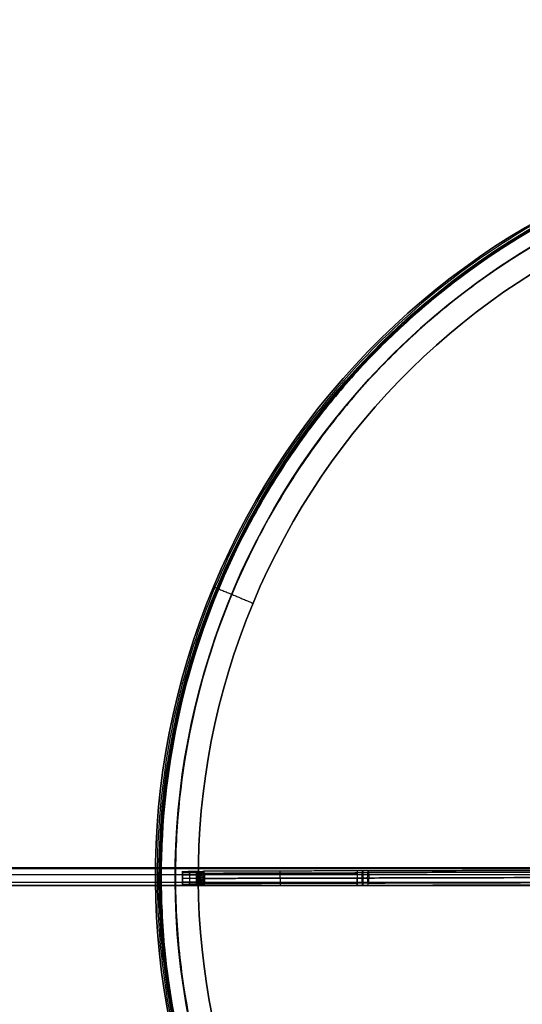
# Model space of a CAD drawing. Header units: millimetres. Extents: x -1649 to 240, y -242 to 238.
# Tile 39 of 256: x -250 to -109, y -38 to 238. Entities that reach past the tile are written whole.
import ezdxf

# ---------------------------------------------------------------- set-up
doc = ezdxf.new("R2010")
doc.units = ezdxf.units.MM
for name, color, linetype, true_color in [('BOMBILLA', 7, 'Continuous', 0xfff700), ('CABLE', 7, 'Continuous', 0x313030), ('NEGRO', 7, 'Continuous', 0x292828), ('PANTALLA', 7, 'Continuous', 0xffffff)]:
    doc.layers.add(name, color=color, linetype=linetype, true_color=true_color)

# ---------------------------------------------------------------- blocks, each defined once
blk = doc.blocks.new('DOME M 29914')
at = {"layer": 'CABLE'}
for points in [[(-0.2, 2.5, 11.5), (-1565.2, 2.5, 11.5)], [(-1565.2, 2.5, 11.5), (-0.2, 2.5, 11.5)], [(-0.2, 2.2, 12.68), (-1565.2, 2.2, 12.68)], [(-0.2, 2.2, 10.32), (-1565.2, 2.2, 10.32)], [(-0.2, 0.49, 13.95), (-1565.2, 0.49, 13.95)], [(-0.2, 0.49, 9.05), (-1565.2, 0.49, 9.05)], [(-0.2, -1.59, 13.43), (-1565.2, -1.59, 13.43)], [(-0.2, -1.59, 9.57), (-1565.2, -1.59, 9.57)], [(-1565.2, -2.5, 11.5), (-0.2, -2.5, 11.5)], [(-0.2, -2.5, 11.5), (-1565.2, -2.5, 11.5)]]:
    blk.add_open_spline(points, degree=1, dxfattribs=at)
at = {"layer": 'NEGRO', "extrusion": (0, 0, -1)}
for centre, radius, start, end in [((-12.5, 0, -253.25), 211.5, 292.5907, 112.5907), ((-12.5, 0, -253.5), 210, 329.8579, 149.8579), ((-12.5, 0, -253.25), 210.5, 292.5907, 112.5907), ((-12.5, 0, -253.5), 206, 329.8579, 149.8579), ((-12.5, 0, -247), 199.5, 292.5907, 112.5907), ((-12.5, 0, -258.5), 211.5, 292.5907, 112.5907), ((-12.5, 0, -248), 210.5, 292.5907, 112.5907), ((-12.5, 0, -258.5), 210.5, 292.5907, 112.5907), ((-12.5, 0, -259.5), 210, 329.8579, 149.8579), ((-12.5, 0, -247.5), 199.5, 292.5907, 112.5907), ((-12.5, 0, -259.5), 206, 329.8579, 149.8579), ((-12.5, 0, -259.5), 210, 149.8579, 329.8579), ((-12.5, 0, -253.5), 210, 149.8579, 329.8579), ((-12.5, 0, -259.5), 206, 149.8579, 329.8579), ((-12.5, 0, -253.5), 206, 149.8579, 329.8579)]:
    blk.add_arc(centre, radius, start, end, dxfattribs=at)
at = {"layer": 'NEGRO'}
for centre, radius, start, end in [((12.5, 0, 248), 211.5, 67.4093, 247.4093), ((12.5, 0, 246.5), 210, 67.4093, 247.4093), ((12.5, 0, 247.5), 210, 67.4093, 210.1421), ((12.5, 0, 247.5), 210, 67.4093, 210.1421), ((12.5, 0, 247.5), 206, 30.1421, 210.1421), ((12.5, 0, 246.5), 199.5, 67.4093, 247.4093), ((12.5, 0, 247.5), 206, 210.1421, 30.1421)]:
    blk.add_arc(centre, radius, start, end, dxfattribs=at)
at = {"layer": 'NEGRO', "extrusion": (0.999997, 0.002481, 1.76099e-28)}
blk.add_arc((0.97, 248.5, -191.5), 1, 270, 0, dxfattribs=at)
at = {"layer": 'NEGRO', "extrusion": (0.999997, 0.002481, 2.84222e-14)}
blk.add_arc((0.97, 248.5, -191.5), 1, 0, 90, dxfattribs=at)
at = {"layer": 'NEGRO', "extrusion": (0.999997, 0.002481, 0)}
for centre, radius, start, end in [((0.97, 248.5, -189.5), 1, 270, 360), ((0.97, 248.5, -189.5), 1, 0, 90), ((-0.03, 248.5, -164.13), 2, 270, 360), ((-1.03, 248.5, -191.5), 1, 90, 270), ((-1.03, 248.5, -189.5), 1, 90, 270), ((-0.03, 248.5, -164.13), 2, 90, 180), ((-0.03, 248.5, -142.5), 2, 90, 180)]:
    blk.add_arc(centre, radius, start, end, dxfattribs=at)
at = {"layer": 'NEGRO', "extrusion": (-0.245205, 0.56365, -0.788779)}
blk.add_arc((169.84, 211.66, -150.84), 1, 90.8876, 108.8201, dxfattribs=at)
at = {"layer": 'NEGRO', "extrusion": (-0.999997, -0.002481, 0)}
for start, end in [(90, 180), (270, 360)]:
    blk.add_arc((0.03, 248.5, 164.12), 2, start, end, dxfattribs=at)
at = {"layer": 'NEGRO', "extrusion": (-0.002481, 0.999997, -6.15285e-10)}
blk.add_arc((142.5, 278.5, 1.97), 30, 264.2101, 270, dxfattribs=at)
at = {"layer": 'NEGRO', "extrusion": (0.999997, 0.002481, 5.68438e-14)}
blk.add_arc((-0.03, 248.5, -142.5), 2, 360, 90, dxfattribs=at)
at = {"layer": 'NEGRO', "extrusion": (-0.999997, -0.002481, 5.6862e-14)}
blk.add_arc((0.03, 248.5, 142.5), 2, 180, 270, dxfattribs=at)
at = {"layer": 'NEGRO', "extrusion": (0.994895, 0.002468, 0.100881)}
for start, end in [(360, 90), (90, 180), (180, 270)]:
    blk.add_arc((-0.03, 261.45, -113.68), 2, start, end, dxfattribs=at)
at = {"layer": 'NEGRO', "extrusion": (-0.994895, -0.002468, -0.100881)}
blk.add_arc((0.03, 261.45, 113.68), 2, 180, 270, dxfattribs=at)
at = {"layer": 'NEGRO', "extrusion": (0.023561, 0.999722, 5.24152e-14)}
blk.add_arc((185.2, 249.5, -4.86), 1, 63.3776, 90, dxfattribs=at)
at = {"layer": 'NEGRO', "extrusion": (0.274575, 0.757033, 0.592882)}
blk.add_arc((173.87, 238.84, 96.07), 1, 84.1804, 102.2272, dxfattribs=at)
at = {"layer": 'NEGRO', "extrusion": (-0.138729, -0.000344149, 0.99033)}
blk.add_arc((1.03, -149.22, 271.83), 1, 358.1562, 0, dxfattribs=at)
at = {"layer": 'NEGRO', "extrusion": (-0.002481, 0.999997, -1.5715e-14)}
blk.add_arc((142.5, 278.5, -0.03), 28, 264.2101, 270, dxfattribs=at)
at = {"layer": 'NEGRO', "extrusion": (0.999997, 0.002481, -5.68785e-14)}
blk.add_arc((-0.03, 248.5, -142.5), 2, 180, 270, dxfattribs=at)
at = {"layer": 'NEGRO', "extrusion": (0.002481, -0.999997, -2.94349e-14)}
blk.add_arc((-142.5, 278.5, 0.03), 32, 270, 275.7899, dxfattribs=at)
at = {"layer": 'NEGRO', "extrusion": (0.002481, -0.999997, -1.78337e-13)}
blk.add_arc((-142.5, 278.5, 2.03), 30, 270, 275.7899, dxfattribs=at)
at = {"layer": 'NEGRO'}
for points, weights, degree in [([(93.58, 194.87, 246.94), (-296.15, 357.02, 246.94), (-458.31, -32.71, 246.94), (-68.58, -194.87, 246.94)], [0.816490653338, 0.272163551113, 0.272163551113, 0.816490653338], 3), ([(93.31, 194.21, 247.65), (-295.12, 355.83, 247.65), (-456.73, -32.6, 247.65), (-68.31, -194.21, 247.65)], [0.816490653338, 0.272163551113, 0.272163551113, 0.816490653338], 3), ([(-182.77, 81.25, 248), (-182.77, 81.25, 247.12), (-182.2, 81.01, 246.5), (-181.39, 80.67, 246.5)], [0.478289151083, 0.384897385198, 0.384897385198, 0.478289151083], 3), ([(-181.85, 80.86, 248), (-181.85, 80.86, 247.71), (-181.66, 80.78, 247.5), (-181.39, 80.67, 247.5)], [0.478289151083, 0.384897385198, 0.384897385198, 0.478289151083], 3), ([(-185.29, 0.63, 250.15), (-185.5, 0.61, 250.17), (-185.7, 0.54, 250.11)], [0.999999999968, 0.977597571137, 0.99999999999], 2), ([(-185.28, 0.43, 250.28), (-185.5, 0.41, 250.29), (-185.7, 0.35, 250.21)], [0.999999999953, 0.975444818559, 0.999999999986], 2), ([(-185.29, 0.17, 246.61), (-185.5, 0.14, 246.6), (-185.7, 0.09, 246.68)], [0.999999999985, 0.97774642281, 0.999911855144], 2), ([(-185.31, 0.82, 250.01), (-185.5, 0.8, 250.03), (-185.69, 0.73, 249.99)], [0.999999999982, 0.980517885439, 0.999999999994], 2), ([(-185.4, 1.29, 249.4), (-185.51, 1.28, 249.43), (-185.62, 1.24, 249.44)], [0.999999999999, 0.99336403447, 1], 2), ([(-185.43, 1.41, 249.12), (-185.51, 1.41, 249.13), (-185.58, 1.39, 249.14)], [1, 0.997336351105, 1], 2), ([(-139.62, 1.04, 250.06), (-140.58, 1.03, 249.96), (-141.54, 1.03, 249.91), (-142.5, 1.03, 249.91)], [0.816490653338, 0.815795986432, 0.815795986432, 0.816490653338], 3), ([(-139.33, 1.04, 247.25), (-140.39, 1.03, 247.14), (-141.44, 1.03, 247.09), (-142.5, 1.03, 247.09)], [0.816490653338, 0.815795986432, 0.815795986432, 0.816490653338], 3), ([(-141.09, -0.38, 250.54), (-141.09, 0.79, 250.54), (-141.05, 1.62, 249.71), (-140.99, 1.62, 248.54)], [0.955967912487, 0.769303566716, 0.769303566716, 0.955967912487], 3), ([(-140.99, 1.62, 248.54), (-140.93, 1.62, 247.37), (-140.89, 0.79, 246.54), (-140.88, -0.38, 246.54)], [0.955967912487, 0.769303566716, 0.769303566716, 0.955967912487], 3), ([(-185.26, -0.02, 250.44), (-185.5, -0.02, 250.44), (-185.71, -0.05, 250.34)], [0.999999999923, 0.972960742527, 0.999999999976], 2), ([(-185.27, -0.16, 246.53), (-185.5, -0.18, 246.53), (-185.71, -0.21, 246.62)], [0.99999999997, 0.974729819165, 0.999948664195], 2), ([(-185.26, -0.49, 246.5), (-185.5, -0.5, 246.5), (-185.71, -0.5, 246.61)], [1, 0.973133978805, 1], 2), ([(-185.26, -0.96, 246.56), (-185.5, -0.96, 246.56), (-185.71, -0.93, 246.66)], [1, 0.972960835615, 1], 2), ([(-185.27, -0.83, 250.47), (-185.5, -0.81, 250.47), (-185.7, -0.77, 250.38)], [1, 0.97472981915, 0.999948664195], 2), ([(-185.29, -1.15, 250.39), (-185.5, -1.12, 250.4), (-185.7, -1.07, 250.32)], [1, 0.977746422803, 0.999911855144], 2), ([(-185.27, -1.41, 246.72), (-185.5, -1.39, 246.71), (-185.7, -1.33, 246.79)], [1, 0.975445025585, 1], 2), ([(-185.28, -1.61, 246.85), (-185.5, -1.59, 246.83), (-185.69, -1.52, 246.89)], [1, 0.97759778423, 1], 2), ([(-185.3, -1.8, 246.99), (-185.5, -1.78, 246.97), (-185.68, -1.71, 247.01)], [1, 0.980518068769, 1], 2), ([(-185.34, -2.12, 247.34), (-185.5, -2.1, 247.31), (-185.64, -2.04, 247.3)], [1, 0.987780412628, 1], 2), ([(-185.39, -2.28, 247.6), (-185.5, -2.26, 247.57), (-185.61, -2.23, 247.56)], [0.999999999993, 0.99336403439, 1], 2), ([(-185.42, -2.39, 247.88), (-185.5, -2.39, 247.87), (-185.57, -2.37, 247.86)], [0.999999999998, 0.99733635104, 1], 2), ([(-139.61, -1.79, 250.06), (-140.57, -1.79, 249.96), (-141.53, -1.8, 249.91), (-142.5, -1.8, 249.91)], [0.816490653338, 0.815795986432, 0.815795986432, 0.816490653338], 3), ([(-139.33, -1.79, 247.25), (-140.38, -1.79, 247.14), (-141.44, -1.8, 247.09), (-142.5, -1.8, 247.09)], [0.816490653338, 0.815795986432, 0.815795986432, 0.816490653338], 3), ([(-140.98, -2.38, 248.54), (-141.04, -2.38, 249.71), (-141.08, -1.55, 250.54), (-141.09, -0.38, 250.54)], [0.955967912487, 0.769303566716, 0.769303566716, 0.955967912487], 3), ([(-140.88, -0.38, 246.54), (-140.88, -1.55, 246.54), (-140.92, -2.38, 247.37), (-140.98, -2.38, 248.54)], [0.955967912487, 0.769303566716, 0.769303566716, 0.955967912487], 3)]:
    blk.add_rational_spline(points, weights, degree=degree, dxfattribs=at)
for points, degree in [([(-126.35, 157.54, 259.5), (-126.35, 157.54, 247.5)], 1), ([(-123.71, 154.54, 259.5), (-123.71, 154.54, 247.5)], 1), ([(-182.77, 81.25, 258.5), (-181.85, 80.86, 258.5)], 1), ([(-181.39, 80.67, 246.5), (-171.69, 76.64, 246.5)], 1), ([(-181.39, 80.67, 247.5), (-171.69, 76.64, 247.5)], 1), ([(-194.87, 41.59, 258.5), (-194.87, 41.59, 248)], 1), ([(-193.89, 41.39, 258.5), (-193.89, 41.39, 248)], 1), ([(-183.1, 39.23, 247.5), (-183.1, 39.23, 246.5)], 1), ([(-191.5, 1.49, 248.5), (-187.5, 1.5, 248.5)], 1), ([(-191.49, -2.51, 248.5), (-191.5, 1.49, 248.5)], 1), ([(-191.5, 1.13, 247.73), (-187.5, 1.14, 247.73)], 1), ([(-191.5, 1.13, 249.27), (-187.5, 1.14, 249.27)], 1), ([(-191.5, 0.49, 249.5), (-187.5, 0.5, 249.5)], 1), ([(-187.5, 0.5, 247.5), (-191.5, 0.49, 247.5)], 1), ([(-191.5, 0.49, 247.5), (-191.5, -1.51, 247.5)], 1), ([(-191.5, -1.51, 249.5), (-191.5, 0.49, 249.5)], 1), ([(-189.5, 0.5, 247.5), (-189.5, -1.5, 247.5)], 1), ([(-189.5, 0.5, 249.5), (-189.5, -1.5, 249.5)], 1), ([(-187.5, 1.42, 248.9), (-185.52, 1.51, 248.55)], 1), ([(-187.5, 1.5, 248.5), (-185.52, 1.48, 248.17)], 1), ([(-187.5, 1.19, 249.23), (-185.55, 1.46, 248.93)], 1), ([(-187.5, 1.42, 248.1), (-185.52, 1.39, 247.81)], 1), ([(-187.5, 0.86, 249.43), (-185.6, 1.32, 249.31)], 1), ([(-187.5, 1.19, 247.77), (-185.55, 1.22, 247.47)], 1), ([(-187.5, 0.5, 249.5), (-185.65, 1.09, 249.65)], 1), ([(-187.5, 0.86, 247.57), (-185.6, 0.98, 247.17)], 1), ([(-187.5, 0.5, 247.5), (-185.65, 0.66, 246.92)], 1), ([(-187.5, -0.02, 249.5), (-185.7, 0.54, 250.11)], 1), ([(-187.5, -1.5, 247.5), (-187.5, 0.5, 247.5)], 1), ([(-187.5, 0.5, 249.5), (-187.5, -1.5, 249.5)], 1), ([(-185.65, 0.66, 246.92), (-185.65, 0.65, 246.92), (-185.66, 0.65, 246.91), (-185.66, 0.64, 246.91)], 3), ([(-142.5, 1.62, 248.5), (-185.49, 1.51, 248.5)], 1), ([(-185.37, 0.78, 246.95), (-142.5, 0.88, 246.95)], 1), ([(-142.5, 1.03, 249.91), (-185.32, 0.92, 249.91)], 1), ([(-34.14, 1.43, 260.61), (-139.6, 1.17, 249.92)], 1), ([(-34.01, 1.88, 259.35), (-139.48, 1.62, 248.65)], 1), ([(-139.35, 1.17, 247.39), (-33.89, 1.43, 258.08)], 1), ([(-187.5, -0.5, 247.5), (-191.5, -0.51, 247.5)], 1), ([(-187.5, -0.5, 249.5), (-191.5, -0.51, 249.5)], 1), ([(-191.5, -0.51, 247.5), (-191.5, -0.51, 249.5)], 1), ([(-191.5, -1.51, 247.5), (-187.5, -1.5, 247.5)], 1), ([(-187.5, -1.5, 249.5), (-191.5, -1.51, 249.5)], 1), ([(-191.5, -2.06, 249.33), (-187.5, -2.05, 249.33)], 1), ([(-191.5, -2.06, 247.67), (-187.5, -2.05, 247.67)], 1), ([(-191.49, -2.51, 248.5), (-187.49, -2.5, 248.5)], 1), ([(-187.5, -0.02, 247.5), (-185.7, 0, 246.65)], 1), ([(-187.5, -0.5, 249.5), (-185.71, -0.2, 250.37)], 1), ([(-187.5, -0.5, 247.5), (-185.71, -0.78, 246.63)], 1), ([(-187.5, -0.97, 247.5), (-185.69, -1.52, 246.89)], 1), ([(-187.5, -0.97, 249.5), (-185.7, -0.98, 250.35)], 1), ([(-185.65, -1.64, 250.08), (-187.5, -1.5, 249.5)], 1), ([(-187.5, -1.5, 247.5), (-185.64, -2.07, 247.35)], 1), ([(-187.5, -1.86, 249.43), (-185.59, -1.96, 249.83)], 1), ([(-187.5, -1.86, 247.57), (-185.59, -2.3, 247.69)], 1), ([(-187.5, -2.18, 249.23), (-185.54, -2.2, 249.53)], 1), ([(-187.5, -2.18, 247.77), (-185.54, -2.44, 248.07)], 1), ([(-187.49, -2.41, 248.9), (-185.51, -2.37, 249.19)], 1), ([(-187.49, -2.41, 248.1), (-185.51, -2.49, 248.45)], 1), ([(-187.49, -2.5, 248.5), (-185.51, -2.46, 248.83)], 1), ([(-185.48, -2.49, 248.5), (-142.49, -2.38, 248.5)], 1), ([(-185.39, -1.91, 249.91), (-142.5, -1.8, 249.91)], 1), ([(-142.5, -1.65, 246.95), (-185.3, -1.76, 246.95)], 1), ([(-185.26, -0.49, 246.5), (-142.5, -0.38, 246.5)], 1), ([(-142.5, -0.38, 250.5), (-185.26, -0.49, 250.5)], 1), ([(-34.21, -0.12, 261.34), (-139.67, -0.38, 250.64)], 1), ([(-139.61, -1.79, 250.06), (-34.15, -1.53, 260.75)], 1), ([(-139.47, -2.38, 248.65), (-34, -2.12, 259.35)], 1), ([(-33.86, -1.53, 257.94), (-139.33, -1.79, 247.25)], 1), ([(-139.27, -0.38, 246.66), (-33.81, -0.11, 257.36)], 1), ([(-197.37, -7.39, 259.5), (-197.37, -7.39, 247.5)], 1), ([(-193.37, -7.25, 259.5), (-193.37, -7.25, 247.5)], 1)]:
    blk.add_open_spline(points, degree=degree, dxfattribs=at)
for points, knots in [([(-187.5, 1.5, 248.5), (-187.5, 1.5, 248.24), (-187.5, 1.4, 247.98), (-187.5, 1.03, 247.61), (-187.5, 0.77, 247.5), (-187.5, 0.5, 247.5)], [2.570796, 2.570796, 2.570796, 2.570796, 3.070796, 3.070796, 3.570796, 3.570796, 3.570796, 3.570796]), ([(-187.5, 0.5, 249.5), (-187.5, 0.77, 249.5), (-187.5, 1.03, 249.39), (-187.5, 1.4, 249.02), (-187.5, 1.5, 248.76), (-187.5, 1.5, 248.5)], [3.5707963, 3.5707963, 3.5707963, 3.5707963, 4.0707963, 4.0707963, 4.5707963, 4.5707963, 4.5707963, 4.5707963]), ([(-185.65, 1.05, 249.7), (-185.68, 0.88, 249.89), (-185.7, 0.65, 250.07), (-185.71, 0.29, 250.24), (-185.71, 0.19, 250.27), (-185.71, 0.05, 250.32), (-185.71, -0.01, 250.33), (-185.71, -0.14, 250.36), (-185.71, -0.31, 250.39), (-185.71, -0.48, 250.39)], [-6.848004, -6.848004, -6.848004, -6.848004, -6.348004, -6.348004, -6.223004, -6.223004, -6.098004, -6.098004, -5.848004, -5.848004, -5.848004, -5.848004]), ([(-185.71, -0.5, 246.61), (-185.71, -0.37, 246.6), (-185.71, -0.26, 246.61), (-185.7, -0.11, 246.63), (-185.7, -0.06, 246.64), (-185.7, 0.02, 246.66), (-185.7, 0.04, 246.66), (-185.69, 0.31, 246.74), (-185.68, 0.49, 246.82), (-185.66, 0.64, 246.91)], [1.779623, 1.779623, 1.779623, 1.779623, 2.029623, 2.029623, 2.154623, 2.154623, 2.279623, 2.279623, 2.779623, 2.779623, 2.779623, 2.779623]), ([(-185.66, 0.64, 246.91), (-185.61, 0.67, 246.91), (-185.56, 0.68, 246.91), (-185.51, 0.7, 246.91), (-185.46, 0.72, 246.91), (-185.41, 0.73, 246.92), (-185.36, 0.74, 246.93)], [1, 1, 1, 1, 1.496978, 1.496978, 1.496978, 2, 2, 2, 2]), ([(-185.52, 1.51, 248.5), (-185.53, 1.51, 248.7), (-185.55, 1.48, 248.92), (-185.59, 1.35, 249.26), (-185.6, 1.31, 249.34), (-185.63, 1.19, 249.52), (-185.64, 1.13, 249.61), (-185.65, 1.05, 249.7)], [-7.848004, -7.848004, -7.848004, -7.848004, -7.348004, -7.348004, -7.098004, -7.098004, -6.848004, -6.848004, -6.848004, -6.848004]), ([(-185.52, 1.51, 248.5), (-185.52, 1.51, 248.45), (-185.52, 1.51, 248.39), (-185.52, 1.49, 248.23), (-185.52, 1.48, 248.12), (-185.52, 1.41, 247.86), (-185.52, 1.35, 247.71), (-185.54, 1.27, 247.56), (-185.54, 1.26, 247.53), (-185.55, 1.21, 247.46), (-185.56, 1.18, 247.41), (-185.57, 1.14, 247.36), (-185.58, 1.08, 247.28), (-185.62, 0.89, 247.07), (-185.64, 0.76, 246.98), (-185.65, 0.66, 246.92)], [7.8480035, 7.8480035, 7.8480035, 7.8480035, 7.9730035, 7.9730035, 8.0980035, 8.0980035, 8.3480035, 8.3480035, 8.4105035, 8.4105035, 8.4730035, 8.4730035, 8.5980035, 8.5980035, 8.8480035, 8.8480035, 8.8480035, 8.8480035]), ([(-185.52, 1.51, 248.5), (-185.51, 1.51, 248.18), (-185.51, 1.45, 247.9), (-185.56, 1.15, 247.31), (-185.62, 0.95, 247.1), (-185.65, 0.66, 246.92)], [4, 4, 4, 4, 4.487546, 4.487546, 5, 5, 5, 5]), ([(-185.39, 0.91, 247.07), (-185.43, 0.9, 247.06), (-185.47, 0.89, 247.06), (-185.51, 0.88, 247.05), (-185.55, 0.87, 247.05), (-185.59, 0.85, 247.04), (-185.63, 0.84, 247.04)], [0, 0, 0, 0, 0.503022, 0.503022, 0.503022, 1.00002, 1.00002, 1.00002, 1.00002]), ([(-185.42, 1.06, 247.23), (-185.45, 1.05, 247.23), (-185.48, 1.05, 247.22), (-185.51, 1.04, 247.22), (-185.54, 1.03, 247.21), (-185.57, 1.03, 247.21), (-185.59, 1.02, 247.21)], [0, 0, 0, 0, 0.503022, 0.503022, 0.503022, 1.000017, 1.000017, 1.000017, 1.000017]), ([(-185.45, 1.19, 247.42), (-185.47, 1.19, 247.41), (-185.49, 1.19, 247.41), (-185.5, 1.18, 247.41), (-185.52, 1.18, 247.41), (-185.54, 1.18, 247.4), (-185.56, 1.17, 247.4)], [0, 0, 0, 0, 0.503022, 0.503022, 0.503022, 1.000014, 1.000014, 1.000014, 1.000014]), ([(-185.47, 1.3, 247.61), (-185.48, 1.3, 247.61), (-185.49, 1.3, 247.61), (-185.5, 1.3, 247.61), (-185.51, 1.3, 247.61), (-185.52, 1.3, 247.61), (-185.53, 1.29, 247.6)], [0, 0, 0, 0, 0.503022, 0.503022, 0.503022, 1.000011, 1.000011, 1.000011, 1.000011]), ([(-185.49, 1.51, 248.5), (-185.49, 1.51, 248.5), (-185.5, 1.51, 248.5), (-185.5, 1.51, 248.5), (-185.51, 1.51, 248.5), (-185.52, 1.51, 248.5), (-185.52, 1.51, 248.5)], [3, 3, 3, 3, 3.503022, 3.503022, 3.503022, 4, 4, 4, 4]), ([(-185.5, 1.46, 248.04), (-185.5, 1.46, 248.04), (-185.51, 1.46, 248.04), (-185.51, 1.46, 248.04), (-185.51, 1.46, 248.04), (-185.51, 1.46, 248.04), (-185.52, 1.46, 248.04)], [0, 0, 0, 0, 0.503022, 0.503022, 0.503022, 1.000006, 1.000006, 1.000006, 1.000006]), ([(-185.36, 0.74, 246.93), (-185.37, 0.8, 246.97), (-185.38, 0.86, 247.02), (-185.39, 0.91, 247.07), (-185.4, 0.96, 247.12), (-185.41, 1.01, 247.18), (-185.42, 1.06, 247.23), (-185.43, 1.1, 247.29), (-185.44, 1.15, 247.35), (-185.45, 1.19, 247.42), (-185.46, 1.23, 247.48), (-185.46, 1.27, 247.55), (-185.47, 1.3, 247.61), (-185.48, 1.37, 247.75), (-185.5, 1.42, 247.89), (-185.5, 1.46, 248.04), (-185.51, 1.49, 248.19), (-185.5, 1.51, 248.35), (-185.49, 1.51, 248.5)], [2, 2, 2, 2, 2.125, 2.125, 2.125, 2.25, 2.25, 2.25, 2.375, 2.375, 2.375, 2.5, 2.5, 2.5, 2.75, 2.75, 2.75, 3, 3, 3, 3]), ([(-185.5, 1.51, 248.5), (-185.51, 1.51, 248.35), (-185.51, 1.49, 248.19), (-185.51, 1.46, 248.04), (-185.51, 1.42, 247.89), (-185.5, 1.37, 247.75), (-185.5, 1.3, 247.61), (-185.5, 1.26, 247.54), (-185.5, 1.23, 247.47), (-185.5, 1.18, 247.41), (-185.51, 1.14, 247.34), (-185.51, 1.09, 247.28), (-185.51, 1.04, 247.22), (-185.51, 0.99, 247.16), (-185.51, 0.93, 247.1), (-185.51, 0.88, 247.05), (-185.51, 0.82, 247), (-185.51, 0.76, 246.95), (-185.51, 0.7, 246.91)], [0, 0, 0, 0, 0.0002312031, 0.0002312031, 0.0002312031, 0.0004624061, 0.0004624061, 0.0004624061, 0.0005780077, 0.0005780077, 0.0005780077, 0.0006936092, 0.0006936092, 0.0006936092, 0.0008092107, 0.0008092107, 0.0008092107, 0.000924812, 0.000924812, 0.000924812, 0.000924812]), ([(-185.35, 1.14, 249.66), (-185.36, 1.15, 249.65), (-185.36, 1.17, 249.62), (-185.37, 1.22, 249.53), (-185.39, 1.27, 249.46), (-185.41, 1.35, 249.29), (-185.42, 1.38, 249.2), (-185.45, 1.47, 248.94), (-185.47, 1.51, 248.73), (-185.49, 1.51, 248.5)], [0.3129799, 0.3129799, 0.3129799, 0.3129799, 0.4379799, 0.4379799, 0.5629799, 0.5629799, 0.8129799, 0.8129799, 1.3129799, 1.3129799, 1.3129799, 1.3129799]), ([(-185.36, 0.74, 246.93), (-185.33, 0.6, 246.81), (-185.31, 0.39, 246.69), (-185.28, -0.06, 246.53), (-185.27, -0.28, 246.5), (-185.26, -0.49, 246.5)], [0.3149749, 0.3149749, 0.3149749, 0.3149749, 0.8149749, 0.8149749, 1.3149749, 1.3149749, 1.3149749, 1.3149749]), ([(-185.26, -0.49, 250.5), (-185.26, -0.35, 250.5), (-185.26, -0.18, 250.48), (-185.27, 0.16, 250.4), (-185.27, 0.28, 250.35), (-185.29, 0.69, 250.15), (-185.32, 0.98, 249.89), (-185.35, 1.14, 249.66)], [-3, -3, -3, -3, -2.75, -2.75, -2.5, -2.5, -2, -2, -2, -2]), ([(-187.5, -1.5, 249.5), (-187.5, -1.76, 249.5), (-187.5, -2.02, 249.39), (-187.49, -2.39, 249.02), (-187.49, -2.5, 248.76), (-187.49, -2.5, 248.24), (-187.49, -2.39, 247.98), (-187.5, -2.02, 247.61), (-187.5, -1.76, 247.5), (-187.5, -1.5, 247.5)], [-1, -1, -1, -1, -0.75, -0.75, -0.5, -0.5, -0.25, -0.25, 0, 0, 0, 0]), ([(-185.71, -0.48, 250.39), (-185.71, -0.61, 250.4), (-185.71, -0.73, 250.39), (-185.7, -0.88, 250.37), (-185.7, -0.92, 250.36), (-185.7, -1, 250.34), (-185.7, -1.02, 250.34), (-185.69, -1.29, 250.26), (-185.67, -1.47, 250.18), (-185.65, -1.63, 250.09)], [0.464648, 0.464648, 0.464648, 0.464648, 0.714648, 0.714648, 0.839648, 0.839648, 0.964648, 0.964648, 1.464648, 1.464648, 1.464648, 1.464648]), ([(-185.64, -2.04, 247.3), (-185.66, -1.94, 247.19), (-185.67, -1.83, 247.1), (-185.69, -1.65, 246.97), (-185.69, -1.59, 246.93), (-185.7, -1.46, 246.85), (-185.7, -1.4, 246.82), (-185.7, -1.21, 246.74), (-185.71, -1.07, 246.69), (-185.71, -0.79, 246.63), (-185.71, -0.64, 246.61), (-185.71, -0.5, 246.61)], [-0.0038680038, -0.0038680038, -0.0038680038, -0.0038680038, -0.0036295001, -0.0036295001, -0.0035102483, -0.0035102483, -0.0033909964, -0.0033909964, -0.0031524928, -0.0031524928, -0.0029139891, -0.0029139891, -0.0029139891, -0.0029139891]), ([(-185.65, -1.63, 250.09), (-185.65, -1.63, 250.09), (-185.65, -1.64, 250.08), (-185.65, -1.64, 250.08), (-185.65, -1.64, 250.08), (-185.65, -1.64, 250.08), (-185.65, -1.64, 250.08)], [-4.84800354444, -4.84800354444, -4.84800354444, -4.84800354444, -4.84798584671, -4.84798584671, -4.84798584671, -4.84798578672, -4.84798578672, -4.84798578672, -4.84798578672]), ([(-185.65, -1.64, 250.08), (-185.63, -1.74, 250.02), (-185.61, -1.87, 249.93), (-185.57, -2.07, 249.72), (-185.56, -2.12, 249.64), (-185.55, -2.16, 249.59), (-185.54, -2.2, 249.54), (-185.53, -2.24, 249.47), (-185.53, -2.26, 249.44), (-185.51, -2.33, 249.29), (-185.51, -2.39, 249.14), (-185.51, -2.46, 248.88), (-185.51, -2.47, 248.77), (-185.51, -2.49, 248.61), (-185.51, -2.49, 248.55), (-185.51, -2.49, 248.5)], [-5.924011, -5.924011, -5.924011, -5.924011, -5.674011, -5.674011, -5.549011, -5.549011, -5.486511, -5.486511, -5.424011, -5.424011, -5.174011, -5.174011, -5.049011, -5.049011, -4.924011, -4.924011, -4.924011, -4.924011]), ([(-185.51, -2.49, 248.5), (-185.52, -2.49, 248.3), (-185.54, -2.46, 248.08), (-185.58, -2.33, 247.74), (-185.59, -2.29, 247.66), (-185.62, -2.18, 247.48), (-185.63, -2.11, 247.39), (-185.64, -2.04, 247.3)], [-4.9240107, -4.9240107, -4.9240107, -4.9240107, -4.4240107, -4.4240107, -4.1740107, -4.1740107, -3.9240107, -3.9240107, -3.9240107, -3.9240107]), ([(-185.39, -1.89, 249.93), (-185.42, -1.88, 249.94), (-185.46, -1.87, 249.94), (-185.5, -1.86, 249.95), (-185.54, -1.85, 249.95), (-185.58, -1.83, 249.96), (-185.62, -1.82, 249.96)], [0, 0, 0, 0, 0.503022, 0.503022, 0.503022, 1, 1, 1, 1]), ([(-185.42, -2.04, 249.77), (-185.44, -2.03, 249.77), (-185.47, -2.03, 249.78), (-185.5, -2.02, 249.78), (-185.53, -2.02, 249.79), (-185.56, -2.01, 249.79), (-185.59, -2, 249.79)], [0, 0, 0, 0, 0.503022, 0.503022, 0.503022, 1, 1, 1, 1]), ([(-185.44, -2.17, 249.58), (-185.46, -2.17, 249.59), (-185.48, -2.17, 249.59), (-185.5, -2.16, 249.59), (-185.51, -2.16, 249.59), (-185.53, -2.16, 249.6), (-185.55, -2.16, 249.6)], [0, 0, 0, 0, 0.503022, 0.503022, 0.503022, 1, 1, 1, 1]), ([(-185.46, -2.28, 249.39), (-185.47, -2.28, 249.39), (-185.48, -2.28, 249.39), (-185.49, -2.28, 249.39), (-185.5, -2.28, 249.39), (-185.51, -2.28, 249.39), (-185.52, -2.28, 249.4)], [0, 0, 0, 0, 0.503022, 0.503022, 0.503022, 1, 1, 1, 1]), ([(-185.49, -2.49, 248.5), (-185.5, -2.49, 248.65), (-185.5, -2.47, 248.81), (-185.5, -2.44, 248.96), (-185.5, -2.4, 249.11), (-185.49, -2.35, 249.25), (-185.49, -2.28, 249.39), (-185.49, -2.25, 249.46), (-185.49, -2.21, 249.53), (-185.5, -2.16, 249.59), (-185.5, -2.12, 249.66), (-185.5, -2.07, 249.72), (-185.5, -2.02, 249.78), (-185.5, -1.97, 249.84), (-185.5, -1.92, 249.9), (-185.5, -1.86, 249.95), (-185.5, -1.8, 250), (-185.51, -1.75, 250.05), (-185.5, -1.69, 250.09)], [0, 0, 0, 0, 0.0002312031, 0.0002312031, 0.0002312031, 0.0004624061, 0.0004624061, 0.0004624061, 0.0005780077, 0.0005780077, 0.0005780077, 0.0006936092, 0.0006936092, 0.0006936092, 0.0008092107, 0.0008092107, 0.0008092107, 0.0009225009, 0.0009225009, 0.0009225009, 0.0009225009]), ([(-185.49, -2.44, 248.96), (-185.49, -2.44, 248.96), (-185.5, -2.44, 248.96), (-185.5, -2.44, 248.96), (-185.5, -2.44, 248.96), (-185.5, -2.44, 248.96), (-185.51, -2.44, 248.96)], [0, 0, 0, 0, 0.503022, 0.503022, 0.503022, 1, 1, 1, 1]), ([(-185.48, -2.49, 248.5), (-185.49, -2.49, 248.68), (-185.5, -2.47, 248.81), (-185.49, -2.43, 248.99), (-185.49, -2.42, 249.02), (-185.48, -2.4, 249.1), (-185.48, -2.39, 249.12), (-185.48, -2.36, 249.21), (-185.47, -2.33, 249.29), (-185.45, -2.2, 249.56), (-185.43, -2.12, 249.67), (-185.41, -2.03, 249.78), (-185.41, -2, 249.81), (-185.4, -1.95, 249.86), (-185.4, -1.94, 249.88), (-185.37, -1.81, 250.01), (-185.36, -1.75, 250.06), (-185.35, -1.72, 250.07)], [1.0321977, 1.0321977, 1.0321977, 1.0321977, 1.2821977, 1.2821977, 1.3446977, 1.3446977, 1.4071977, 1.4071977, 1.5321977, 1.5321977, 1.7821977, 1.7821977, 1.8446977, 1.8446977, 1.9071977, 1.9071977, 2.0321977, 2.0321977, 2.0321977, 2.0321977]), ([(-185.34, -2.12, 247.34), (-185.35, -2.13, 247.35), (-185.35, -2.15, 247.38), (-185.37, -2.21, 247.47), (-185.38, -2.25, 247.54), (-185.4, -2.33, 247.71), (-185.42, -2.37, 247.8), (-185.44, -2.45, 248.06), (-185.46, -2.49, 248.27), (-185.48, -2.49, 248.5)], [0.31298, 0.31298, 0.31298, 0.31298, 0.43798, 0.43798, 0.56298, 0.56298, 0.81298, 0.81298, 1.31298, 1.31298, 1.31298, 1.31298]), ([(-185.35, -1.72, 250.07), (-185.33, -1.58, 250.19), (-185.3, -1.37, 250.31), (-185.27, -0.92, 250.47), (-185.26, -0.7, 250.5), (-185.26, -0.49, 250.5)], [1.779623, 1.779623, 1.779623, 1.779623, 2.279623, 2.279623, 2.779623, 2.779623, 2.779623, 2.779623]), ([(-185.34, -2.12, 247.34), (-185.31, -1.96, 247.11), (-185.28, -1.67, 246.85), (-185.26, -1.26, 246.65), (-185.26, -1.14, 246.6), (-185.26, -0.8, 246.52), (-185.26, -0.63, 246.5), (-185.26, -0.49, 246.5)], [2, 2, 2, 2, 2.5, 2.5, 2.75, 2.75, 3, 3, 3, 3]), ([(-185.26, -0.49, 246.5), (-185.26, -0.65, 246.5), (-185.26, -0.81, 246.52), (-185.26, -1.12, 246.59), (-185.26, -1.27, 246.65), (-185.28, -1.48, 246.76), (-185.28, -1.55, 246.8), (-185.29, -1.68, 246.89), (-185.29, -1.74, 246.94), (-185.31, -1.92, 247.09), (-185.33, -2.03, 247.21), (-185.34, -2.12, 247.34)], [0.0029139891, 0.0029139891, 0.0029139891, 0.0029139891, 0.0031524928, 0.0031524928, 0.0033909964, 0.0033909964, 0.0035102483, 0.0035102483, 0.0036295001, 0.0036295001, 0.0038680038, 0.0038680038, 0.0038680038, 0.0038680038])]:
    blk.add_open_spline(points, degree=3, knots=knots, dxfattribs=at)
for points, weights, knots in [([(-185.5, 1.1, 249.69), (-185.51, 1.17, 249.61), (-185.51, 1.22, 249.52), (-185.51, 1.32, 249.33), (-185.51, 1.37, 249.23), (-185.5, 1.47, 248.93), (-185.5, 1.51, 248.72), (-185.5, 1.51, 248.5)], [0.993890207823, 0.99482706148, 0.995849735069, 0.997514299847, 0.998187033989, 0.999630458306, 0.999829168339, 0.999935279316], [0.002869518, 0.002869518, 0.002869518, 0.002869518, 0.0030288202, 0.0030288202, 0.0031881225, 0.0031881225, 0.003506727, 0.003506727, 0.003506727, 0.003506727]), ([(-185.51, 0.7, 246.91), (-185.51, 0.53, 246.79), (-185.5, 0.34, 246.69), (-185.5, 0.03, 246.59), (-185.5, -0.07, 246.57), (-185.49, -0.28, 246.53), (-185.49, -0.39, 246.53), (-185.49, -0.5, 246.53)], [0.99381222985, 0.991790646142, 0.990138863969, 0.988207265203, 0.987707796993, 0.986996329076, 0.986744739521, 0.986566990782], [0, 0, 0, 0, 0.0003346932, 0.0003346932, 0.0005020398, 0.0005020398, 0.000669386, 0.000669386, 0.000669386, 0.000669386]), ([(-185.49, -0.49, 250.47), (-185.49, -0.33, 250.47), (-185.49, -0.18, 250.45), (-185.49, 0.12, 250.38), (-185.49, 0.27, 250.33), (-185.5, 0.47, 250.23), (-185.5, 0.53, 250.19), (-185.5, 0.66, 250.11), (-185.5, 0.73, 250.06), (-185.5, 0.9, 249.92), (-185.5, 1.01, 249.81), (-185.5, 1.1, 249.69)], [0.98656698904, 0.986311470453, 0.986260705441, 0.98670003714, 0.987127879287, 0.988019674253, 0.988364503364, 0.989233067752, 0.989727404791, 0.991322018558, 0.992530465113, 0.993890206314], [0.002913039, 0.002913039, 0.002913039, 0.002913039, 0.0031515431, 0.0031515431, 0.0033900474, 0.0033900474, 0.0035092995, 0.0035092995, 0.0036285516, 0.0036285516, 0.0038670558, 0.0038670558, 0.0038670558, 0.0038670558]), ([(-185.5, -1.68, 250.09), (-185.5, -1.51, 250.21), (-185.5, -1.32, 250.31), (-185.5, -1.01, 250.41), (-185.49, -0.91, 250.43), (-185.49, -0.7, 250.47), (-185.49, -0.59, 250.47), (-185.49, -0.49, 250.47)], [0.993812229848, 0.991790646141, 0.990138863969, 0.988207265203, 0.987707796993, 0.986996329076, 0.986744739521, 0.986566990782], [0, 0, 0, 0, 0.0003346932, 0.0003346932, 0.0005020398, 0.0005020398, 0.000669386, 0.000669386, 0.000669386, 0.000669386]), ([(-185.49, -0.5, 246.53), (-185.49, -0.65, 246.53), (-185.49, -0.81, 246.55), (-185.49, -1.1, 246.62), (-185.49, -1.25, 246.67), (-185.49, -1.45, 246.77), (-185.49, -1.52, 246.81), (-185.49, -1.65, 246.89), (-185.49, -1.71, 246.94), (-185.49, -1.89, 247.08), (-185.5, -1.99, 247.19), (-185.5, -2.09, 247.31)], [0.986566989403, 0.986311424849, 0.986260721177, 0.986700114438, 0.987127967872, 0.988019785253, 0.988364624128, 0.989233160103, 0.989727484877, 0.9913221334, 0.992530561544, 0.993890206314], [0.0029139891, 0.0029139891, 0.0029139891, 0.0029139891, 0.0031524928, 0.0031524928, 0.0033909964, 0.0033909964, 0.0035102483, 0.0035102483, 0.0036295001, 0.0036295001, 0.0038680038, 0.0038680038, 0.0038680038, 0.0038680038]), ([(-185.5, -2.09, 247.31), (-185.5, -2.15, 247.39), (-185.5, -2.21, 247.48), (-185.5, -2.31, 247.67), (-185.5, -2.35, 247.77), (-185.49, -2.46, 248.07), (-185.49, -2.49, 248.28), (-185.49, -2.49, 248.5)], [0.993890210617, 0.994827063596, 0.995849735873, 0.997514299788, 0.99818703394, 0.999630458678, 0.99982916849, 0.99993527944], [0.002869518, 0.002869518, 0.002869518, 0.002869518, 0.0030288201, 0.0030288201, 0.0031881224, 0.0031881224, 0.003506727, 0.003506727, 0.003506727, 0.003506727])]:
    blk.add_rational_spline(points, weights, degree=3, knots=knots, dxfattribs=at)
at = {"layer": 'PANTALLA'}
for radius in [210, 206]:
    blk.add_arc((12.5, 0, 259.5), radius, 120.1421, 300.1421, dxfattribs=at)
at = {"layer": 'PANTALLA', "extrusion": (0.502147, -0.864782, 0)}
for radius, start in [(210, 358.5434), (206, 358.5151)]:
    blk.add_arc((10.81, 259.5, 6.28), radius, start, 180, dxfattribs=at)
at = {"layer": 'PANTALLA'}
for points, knots in [([(-152.23, 130.13, 254.16), (-148.43, 134.95, 254.16), (-144.42, 139.59, 254.16), (-136, 148.52, 254.16), (-131.59, 152.8, 254.16), (-124.71, 158.91, 254.16), (-122.38, 160.9, 254.16), (-117.62, 164.77, 254.16), (-115.2, 166.66, 254.16), (-111.5, 169.4, 254.16), (-110.26, 170.3, 254.16), (-107.76, 172.08, 254.16), (-106.5, 172.95, 254.16), (-103.96, 174.67, 254.16), (-102.68, 175.52, 254.16), (-100.75, 176.77, 254.16), (-100.1, 177.18, 254.16), (-98.8, 178, 254.16), (-98.15, 178.4, 254.16), (-97.5, 178.81, 254.16), (-96.74, 179.27, 254.16), (-95.98, 179.73, 254.16), (-94.45, 180.65, 254.16), (-93.69, 181.1, 254.16), (-92.92, 181.55, 254.16), (-92.15, 181.99, 254.16), (-91.37, 182.43, 254.16), (-89.82, 183.31, 254.16), (-89.05, 183.74, 254.16), (-88.27, 184.17, 254.16), (-87.59, 184.54, 254.16), (-86.92, 184.9, 254.16), (-85.57, 185.62, 254.16), (-84.89, 185.98, 254.16), (-82.84, 187.04, 254.16), (-81.48, 187.73, 254.16), (-78.72, 189.08, 254.16), (-77.34, 189.74, 254.16), (-74.56, 191.04, 254.16), (-73.16, 191.67, 254.16), (-68.94, 193.51, 254.16), (-66.11, 194.68, 254.16), (-60.38, 196.9, 254.16), (-57.5, 197.94, 254.16), (-48.78, 200.88, 254.16), (-42.88, 202.59, 254.16), (-30.95, 205.48, 254.16), (-24.93, 206.66, 254.16), (-18.86, 207.58, 254.16), (-11.78, 208.65, 254.16), (-4.66, 209.35, 254.16), (9.64, 210.03, 254.16), (16.8, 210.01, 254.16), (38.24, 208.84, 254.16), (52.42, 206.6, 254.16), (66.27, 202.93, 254.16), (80.1, 199.27, 254.16), (93.52, 194.2, 254.16), (112.72, 184.6, 254.16), (118.95, 181.08, 254.16), (131.02, 173.42, 254.16), (136.86, 169.28, 254.16), (142.47, 164.86, 254.16), (152.84, 156.68, 254.16), (162.42, 147.55, 254.16), (179.72, 127.6, 254.16), (187.42, 116.83, 254.16), (194.05, 105.42, 254.16), (200.68, 94, 254.16), (206.21, 81.98, 254.16), (214.96, 57.06, 254.16), (218.15, 44.22, 254.16), (220.11, 31.16, 254.16), (221.17, 24.09, 254.16), (221.87, 16.97, 254.16), (222.54, 2.69, 254.16), (222.51, -4.47, 254.16), (221.32, -25.9, 254.16), (219.07, -40.07, 254.16), (215.4, -53.9, 254.16), (211.72, -67.74, 254.16), (206.64, -81.17, 254.16), (197.02, -100.37, 254.16), (193.49, -106.6, 254.16), (185.82, -118.68, 254.16), (181.67, -124.52, 254.16), (177.23, -130.13, 254.16), (173.43, -134.95, 254.16), (169.42, -139.59, 254.16), (161, -148.52, 254.16), (156.59, -152.8, 254.16), (149.71, -158.91, 254.16), (147.38, -160.9, 254.16), (142.62, -164.77, 254.16), (140.2, -166.66, 254.16), (136.5, -169.4, 254.16), (135.26, -170.3, 254.16), (132.76, -172.08, 254.16), (131.5, -172.95, 254.16), (128.96, -174.67, 254.16), (127.68, -175.52, 254.16), (125.75, -176.77, 254.16), (125.1, -177.18, 254.16), (123.8, -178, 254.16), (123.15, -178.4, 254.16), (122.5, -178.81, 254.16), (121.74, -179.27, 254.16), (120.98, -179.73, 254.16), (119.45, -180.65, 254.16), (118.69, -181.1, 254.16), (117.92, -181.55, 254.16), (117.15, -181.99, 254.16), (116.37, -182.43, 254.16), (114.82, -183.31, 254.16), (114.05, -183.74, 254.16), (113.27, -184.17, 254.16), (112.59, -184.54, 254.16), (111.92, -184.9, 254.16), (110.57, -185.62, 254.16), (109.89, -185.98, 254.16), (107.84, -187.04, 254.16), (106.48, -187.73, 254.16), (103.72, -189.08, 254.16), (102.34, -189.74, 254.16), (99.56, -191.04, 254.16), (98.16, -191.67, 254.16), (93.94, -193.51, 254.16), (91.11, -194.68, 254.16), (85.38, -196.9, 254.16), (82.5, -197.94, 254.16), (73.78, -200.88, 254.16), (67.88, -202.59, 254.16), (55.95, -205.48, 254.16), (49.93, -206.66, 254.16), (43.86, -207.58, 254.16), (36.78, -208.65, 254.16), (29.66, -209.35, 254.16), (15.36, -210.03, 254.16), (8.2, -210.01, 254.16), (-13.24, -208.84, 254.16), (-27.42, -206.6, 254.16), (-41.27, -202.93, 254.16), (-55.1, -199.27, 254.16), (-68.52, -194.2, 254.16), (-87.72, -184.6, 254.16), (-93.95, -181.08, 254.16), (-106.02, -173.42, 254.16), (-111.86, -169.28, 254.16), (-117.47, -164.86, 254.16), (-127.84, -156.68, 254.16), (-137.42, -147.55, 254.16), (-154.72, -127.6, 254.16), (-162.42, -116.83, 254.16), (-169.05, -105.42, 254.16), (-175.68, -94, 254.16), (-181.21, -81.98, 254.16), (-189.96, -57.06, 254.16), (-193.15, -44.22, 254.16), (-195.11, -31.16, 254.16), (-196.17, -24.09, 254.16), (-196.87, -16.97, 254.16), (-197.54, -2.69, 254.16), (-197.51, 4.47, 254.16), (-196.32, 25.9, 254.16), (-194.07, 40.07, 254.16), (-190.4, 53.9, 254.16), (-186.72, 67.74, 254.16), (-181.64, 81.17, 254.16), (-172.02, 100.37, 254.16), (-168.49, 106.6, 254.16), (-160.82, 118.68, 254.16), (-156.67, 124.52, 254.16), (-152.23, 130.13, 254.16)], [0, 0, 0, 0, 18.411041, 18.411041, 36.822081, 36.822081, 46.026496, 46.026496, 55.23091, 55.23091, 59.832979, 59.832979, 64.435048, 64.435048, 69.037117, 69.037117, 71.338109, 71.338109, 73.639152, 73.639152, 73.639152, 76.308455, 76.308455, 78.977839, 78.977839, 78.977839, 81.647142, 81.647142, 84.316526, 84.316526, 84.316526, 86.61742, 86.61742, 88.918366, 88.918366, 93.520448, 93.520448, 98.12253, 98.12253, 102.724612, 102.724612, 111.929052, 111.929052, 121.133492, 121.133492, 139.544585, 139.544585, 157.955677, 157.955677, 157.955677, 179.434085, 179.434085, 200.912493, 200.912493, 243.897399, 243.897399, 243.897399, 286.850818, 286.850818, 308.313513, 308.313513, 329.776207, 329.776207, 329.776207, 369.416201, 369.416201, 409.056195, 409.056195, 409.056195, 448.696188, 448.696188, 488.336182, 488.336182, 488.336182, 509.798877, 509.798877, 531.261571, 531.261571, 574.21499, 574.21499, 574.21499, 617.199897, 617.199897, 638.678304, 638.678304, 660.156712, 660.156712, 660.156712, 678.567753, 678.567753, 696.978793, 696.978793, 706.183208, 706.183208, 715.387622, 715.387622, 719.989691, 719.989691, 724.59176, 724.59176, 729.193829, 729.193829, 731.494821, 731.494821, 733.795864, 733.795864, 733.795864, 736.465167, 736.465167, 739.134551, 739.134551, 739.134551, 741.803854, 741.803854, 744.473238, 744.473238, 744.473238, 746.774132, 746.774132, 749.075078, 749.075078, 753.67716, 753.67716, 758.279242, 758.279242, 762.881324, 762.881324, 772.085764, 772.085764, 781.290204, 781.290204, 799.701297, 799.701297, 818.112389, 818.112389, 818.112389, 839.590797, 839.590797, 861.069205, 861.069205, 904.054111, 904.054111, 904.054111, 947.00753, 947.00753, 968.470225, 968.470225, 989.932919, 989.932919, 989.932919, 1029.572913, 1029.572913, 1069.212907, 1069.212907, 1069.212907, 1108.8529, 1108.8529, 1148.492894, 1148.492894, 1148.492894, 1169.955589, 1169.955589, 1191.418283, 1191.418283, 1234.371702, 1234.371702, 1234.371702, 1277.356609, 1277.356609, 1298.835016, 1298.835016, 1320.313424, 1320.313424, 1320.313424, 1320.313424]), ([(-149.09, 127.66, 254.16), (-145.37, 132.37, 254.16), (-141.43, 136.92, 254.16), (-133.19, 145.67, 254.16), (-128.87, 149.86, 254.16), (-122.14, 155.85, 254.16), (-119.85, 157.8, 254.16), (-115.19, 161.59, 254.16), (-112.82, 163.44, 254.16), (-109.2, 166.13, 254.16), (-107.99, 167.01, 254.16), (-105.54, 168.75, 254.16), (-104.3, 169.61, 254.16), (-101.81, 171.29, 254.16), (-100.56, 172.12, 254.16), (-98.67, 173.35, 254.16), (-98.04, 173.75, 254.16), (-96.77, 174.55, 254.16), (-96.13, 174.95, 254.16), (-95.49, 175.35, 254.16), (-94.73, 175.81, 254.16), (-93.97, 176.27, 254.16), (-92.44, 177.19, 254.16), (-91.68, 177.64, 254.16), (-90.91, 178.09, 254.16), (-90.14, 178.53, 254.16), (-89.37, 178.97, 254.16), (-87.82, 179.85, 254.16), (-87.04, 180.28, 254.16), (-86.26, 180.71, 254.16), (-85.6, 181.07, 254.16), (-84.94, 181.42, 254.16), (-83.61, 182.13, 254.16), (-82.94, 182.48, 254.16), (-80.94, 183.52, 254.16), (-79.6, 184.19, 254.16), (-76.91, 185.52, 254.16), (-75.55, 186.16, 254.16), (-72.82, 187.43, 254.16), (-71.45, 188.05, 254.16), (-67.33, 189.85, 254.16), (-64.55, 191, 254.16), (-58.94, 193.16, 254.16), (-56.12, 194.19, 254.16), (-47.57, 197.07, 254.16), (-41.8, 198.74, 254.16), (-30.11, 201.56, 254.16), (-24.21, 202.72, 254.16), (-18.27, 203.62, 254.16), (-11.33, 204.67, 254.16), (-4.34, 205.36, 254.16), (9.69, 206.03, 254.16), (16.71, 206.01, 254.16), (37.75, 204.86, 254.16), (51.66, 202.66, 254.16), (65.24, 199.06, 254.16), (78.81, 195.47, 254.16), (91.97, 190.5, 254.16), (110.81, 181.09, 254.16), (116.92, 177.63, 254.16), (128.76, 170.12, 254.16), (134.49, 166.06, 254.16), (140, 161.72, 254.16), (150.17, 153.7, 254.16), (159.56, 144.74, 254.16), (176.54, 125.17, 254.16), (184.08, 114.61, 254.16), (190.59, 103.41, 254.16), (197.09, 92.21, 254.16), (202.52, 80.42, 254.16), (211.1, 55.97, 254.16), (214.23, 43.38, 254.16), (216.15, 30.57, 254.16), (217.19, 23.63, 254.16), (217.88, 16.65, 254.16), (218.53, 2.63, 254.16), (218.5, -4.39, 254.16), (217.34, -25.41, 254.16), (215.13, -39.31, 254.16), (211.53, -52.87, 254.16), (207.92, -66.45, 254.16), (202.93, -79.62, 254.16), (193.5, -98.46, 254.16), (190.04, -104.57, 254.16), (182.51, -116.42, 254.16), (178.44, -122.15, 254.16), (174.09, -127.66, 254.16), (170.37, -132.37, 254.16), (166.43, -136.92, 254.16), (158.19, -145.67, 254.16), (153.87, -149.86, 254.16), (147.14, -155.85, 254.16), (144.85, -157.8, 254.16), (140.19, -161.59, 254.16), (137.82, -163.44, 254.16), (134.2, -166.13, 254.16), (132.99, -167.01, 254.16), (130.54, -168.75, 254.16), (129.3, -169.61, 254.16), (126.81, -171.29, 254.16), (125.56, -172.12, 254.16), (123.67, -173.35, 254.16), (123.04, -173.75, 254.16), (121.77, -174.55, 254.16), (121.13, -174.95, 254.16), (120.49, -175.35, 254.16), (119.73, -175.81, 254.16), (118.97, -176.27, 254.16), (117.44, -177.19, 254.16), (116.68, -177.64, 254.16), (115.91, -178.09, 254.16), (115.14, -178.53, 254.16), (114.37, -178.97, 254.16), (112.82, -179.85, 254.16), (112.04, -180.28, 254.16), (111.26, -180.71, 254.16), (110.6, -181.07, 254.16), (109.94, -181.42, 254.16), (108.61, -182.13, 254.16), (107.94, -182.48, 254.16), (105.94, -183.52, 254.16), (104.6, -184.19, 254.16), (101.91, -185.52, 254.16), (100.55, -186.16, 254.16), (97.82, -187.43, 254.16), (96.45, -188.05, 254.16), (92.33, -189.85, 254.16), (89.55, -191, 254.16), (83.94, -193.16, 254.16), (81.12, -194.19, 254.16), (72.57, -197.07, 254.16), (66.8, -198.74, 254.16), (55.11, -201.56, 254.16), (49.21, -202.72, 254.16), (43.27, -203.62, 254.16), (36.33, -204.67, 254.16), (29.34, -205.36, 254.16), (15.31, -206.03, 254.16), (8.29, -206.01, 254.16), (-12.75, -204.86, 254.16), (-26.66, -202.66, 254.16), (-40.24, -199.06, 254.16), (-53.81, -195.47, 254.16), (-66.97, -190.5, 254.16), (-85.81, -181.09, 254.16), (-91.92, -177.63, 254.16), (-103.76, -170.12, 254.16), (-109.49, -166.06, 254.16), (-115, -161.72, 254.16), (-125.17, -153.7, 254.16), (-134.56, -144.74, 254.16), (-151.54, -125.17, 254.16), (-159.08, -114.61, 254.16), (-165.59, -103.41, 254.16), (-172.09, -92.21, 254.16), (-177.52, -80.42, 254.16), (-186.1, -55.97, 254.16), (-189.23, -43.38, 254.16), (-191.15, -30.57, 254.16), (-192.19, -23.63, 254.16), (-192.88, -16.65, 254.16), (-193.53, -2.63, 254.16), (-193.5, 4.39, 254.16), (-192.34, 25.41, 254.16), (-190.13, 39.31, 254.16), (-186.53, 52.87, 254.16), (-182.92, 66.45, 254.16), (-177.93, 79.62, 254.16), (-168.5, 98.46, 254.16), (-165.04, 104.57, 254.16), (-157.51, 116.42, 254.16), (-153.44, 122.15, 254.16), (-149.09, 127.66, 254.16)], [0, 0, 0, 0, 18.033008, 18.033008, 36.066016, 36.066016, 45.08144, 45.08144, 54.096864, 54.096864, 58.604441, 58.604441, 63.112018, 63.112018, 67.619595, 67.619595, 69.873341, 69.873341, 72.127138, 72.127138, 72.127138, 74.796451, 74.796451, 77.465849, 77.465849, 77.465849, 80.135162, 80.135162, 82.80456, 82.80456, 82.80456, 85.058211, 85.058211, 87.311913, 87.311913, 91.819503, 91.819503, 96.327093, 96.327093, 100.834682, 100.834682, 109.850132, 109.850132, 118.865581, 118.865581, 136.898639, 136.898639, 154.931698, 154.931698, 154.931698, 176.001728, 176.001728, 197.071757, 197.071757, 239.239377, 239.239377, 239.239377, 281.374894, 281.374894, 302.428904, 302.428904, 323.482914, 323.482914, 323.482914, 362.367886, 362.367886, 401.252859, 401.252859, 401.252859, 440.137831, 440.137831, 479.022804, 479.022804, 479.022804, 500.076814, 500.076814, 521.130824, 521.130824, 563.266341, 563.266341, 563.266341, 605.43396, 605.43396, 626.50399, 626.50399, 647.574019, 647.574019, 647.574019, 665.607027, 665.607027, 683.640035, 683.640035, 692.655459, 692.655459, 701.670883, 701.670883, 706.17846, 706.17846, 710.686037, 710.686037, 715.193614, 715.193614, 717.447361, 717.447361, 719.701157, 719.701157, 719.701157, 722.370471, 722.370471, 725.039868, 725.039868, 725.039868, 727.709182, 727.709182, 730.378579, 730.378579, 730.378579, 732.632231, 732.632231, 734.885933, 734.885933, 739.393523, 739.393523, 743.901112, 743.901112, 748.408702, 748.408702, 757.424151, 757.424151, 766.439601, 766.439601, 784.472659, 784.472659, 802.505717, 802.505717, 802.505717, 823.575747, 823.575747, 844.645777, 844.645777, 886.813396, 886.813396, 886.813396, 928.948913, 928.948913, 950.002923, 950.002923, 971.056933, 971.056933, 971.056933, 1009.941906, 1009.941906, 1048.826878, 1048.826878, 1048.826878, 1087.711851, 1087.711851, 1126.596823, 1126.596823, 1126.596823, 1147.650833, 1147.650833, 1168.704843, 1168.704843, 1210.84036, 1210.84036, 1210.84036, 1253.007979, 1253.007979, 1274.078009, 1274.078009, 1295.148039, 1295.148039, 1295.148039, 1295.148039])]:
    blk.add_open_spline(points, degree=3, knots=knots, dxfattribs=at)

msp = doc.modelspace()

# ---------------------------------------------------------------- block references
at = {"layer": 'BOMBILLA'}
msp.add_blockref('DOME M 29914', (-12.5, -1.8, 2.71), dxfattribs=at)

doc.saveas('drawing.dxf')
